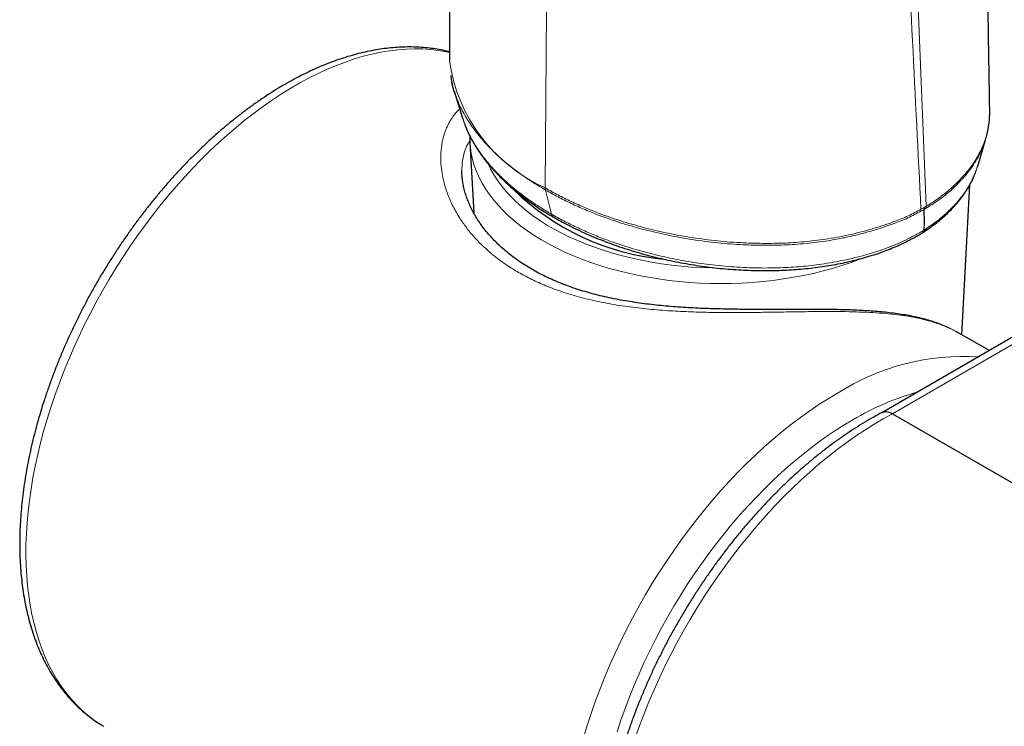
# Model space of a CAD drawing. Header units: millimetres. Extents: x 8 to 2230, y 12 to 2204.
# Tile 101 of 162: x 2041 to 2086, y 693 to 726. Entities that reach past the tile are written whole.
import ezdxf

# ---------------------------------------------------------------- set-up
doc = ezdxf.new("R2010")
doc.units = ezdxf.units.MM

msp = doc.modelspace()

# ---------------------------------------------------------------- linework, layer by layer
at = {"color": 252, "linetype": 'Continuous', "lineweight": 0}
for p, q in [((2078.952, 804.683), (2082.551, 716.908)), ((2064.971, 725.987), (2064.915, 717.757)), ((2064.915, 717.757), (2064.926, 717.661)), ((2064.926, 717.661), (2065.199, 716.545)), ((2082.295, 716.679), (2082.307, 716.771)), ((2082.452, 716.762), (2082.543, 716.82)), ((2082.543, 716.82), (2082.551, 716.908)), ((2097.106, 716.622), (2080.995, 707.311))]:
    msp.add_line(p, q, dxfattribs=at)
at = {"color": 7, "linetype": 'Continuous', "lineweight": 30}
for p, q in [((2060.481, 723.626), (2060.481, 723.62)), ((2060.695, 722.239), (2061.08, 720.994)), ((2061.087, 721.002), (2061.096, 720.972)), ((2061.427, 719.841), (2061.426, 719.86)), ((2084.949, 718.811), (2085.312, 720.045)), ((2061.427, 719.841), (2061.599, 716.603)), ((2084.945, 718.812), (2084.942, 718.802)), ((2084.2, 710.962), (2084.568, 717.909)), ((2097.724, 717.317), (2080.491, 707.357)), ((2085.48, 710.241), (2083.955, 711.1)), ((2080.995, 707.311), (2100.087, 696.289))]:
    msp.add_line(p, q, dxfattribs=at)
at = {"color": 252, "linetype": 'Continuous', "lineweight": 0, "flags": 128}
for points in [[(2060.482, 724.027), (2060.327, 724.06), (2059.972, 724.122), (2059.61, 724.166), (2059.24, 724.191), (2058.863, 724.198), (2058.48, 724.185), (2058.091, 724.155), (2057.696, 724.106), (2057.297, 724.038), (2056.893, 723.952), (2056.485, 723.848), (2056.073, 723.725), (2055.658, 723.585), (2055.24, 723.426), (2054.821, 723.25), (2054.399, 723.057), (2053.976, 722.846), (2053.553, 722.618), (2053.129, 722.373), (2052.706, 722.112), (2052.283, 721.835), (2051.861, 721.542), (2051.442, 721.233), (2051.024, 720.91), (2050.609, 720.571), (2050.197, 720.218), (2049.789, 719.851), (2049.385, 719.471), (2048.986, 719.077), (2048.591, 718.671), (2048.202, 718.252), (2047.819, 717.822), (2047.442, 717.381), (2047.072, 716.928), (2046.71, 716.466), (2046.355, 715.994), (2046.008, 715.513), (2045.669, 715.023), (2045.34, 714.526), (2045.019, 714.02), (2044.708, 713.509), (2044.407, 712.99), (2044.117, 712.466), (2043.837, 711.938), (2043.568, 711.404), (2043.31, 710.867), (2043.064, 710.327), (2042.83, 709.784), (2042.608, 709.239), (2042.398, 708.693), (2042.201, 708.146), (2042.016, 707.599), (2041.845, 707.052), (2041.687, 706.507), (2041.543, 705.964), (2041.412, 705.423), (2041.295, 704.885), (2041.191, 704.351), (2041.102, 703.821), (2041.027, 703.296), (2040.966, 702.777), (2040.919, 702.264), (2040.887, 701.757), (2040.869, 701.258), (2040.865, 700.767), (2040.876, 700.284), (2040.901, 699.81), (2040.941, 699.345), (2040.995, 698.891), (2041.063, 698.448), (2041.145, 698.015), (2041.241, 697.594), (2041.351, 697.185), (2041.476, 696.789), (2041.613, 696.406), (2041.765, 696.036), (2041.929, 695.681), (2042.107, 695.339), (2042.298, 695.012), (2042.501, 694.701), (2042.717, 694.404), (2042.945, 694.124), (2043.186, 693.86), (2043.438, 693.612), (2043.701, 693.38), (2043.976, 693.166), (2044.261, 692.969), (2044.466, 692.842)], [(2079.629, 714.513), (2079.48, 714.455), (2079.069, 714.304), (2078.647, 714.164), (2078.216, 714.034), (2077.775, 713.914), (2077.326, 713.805), (2076.869, 713.707), (2076.406, 713.621), (2075.937, 713.545), (2075.463, 713.481), (2074.984, 713.428), (2074.503, 713.387), (2074.018, 713.358), (2073.532, 713.341), (2073.045, 713.335), (2072.558, 713.341), (2072.072, 713.358), (2071.588, 713.388), (2071.106, 713.429), (2070.628, 713.482), (2070.154, 713.546), (2069.685, 713.622), (2069.222, 713.709), (2068.765, 713.807), (2068.316, 713.916), (2067.876, 714.036), (2067.444, 714.166), (2067.022, 714.307), (2066.611, 714.457), (2066.212, 714.618), (2065.824, 714.788), (2065.449, 714.967), (2065.087, 715.156), (2064.739, 715.352), (2064.406, 715.557), (2064.088, 715.77), (2063.785, 715.991), (2063.499, 716.218), (2063.23, 716.452), (2062.978, 716.693), (2062.743, 716.939), (2062.527, 717.191), (2062.329, 717.448), (2062.15, 717.709), (2061.99, 717.975), (2061.849, 718.244), (2061.728, 718.516), (2061.627, 718.791), (2061.546, 719.069), (2061.485, 719.348), (2061.444, 719.628), (2061.427, 719.841)], [(2062.286, 718.842), (2062.399, 718.61), (2062.547, 718.349), (2062.714, 718.092), (2062.899, 717.84), (2063.103, 717.592), (2063.326, 717.349), (2063.566, 717.112), (2063.823, 716.881), (2064.098, 716.657), (2064.388, 716.439), (2064.695, 716.229), (2065.017, 716.027), (2065.353, 715.833), (2065.703, 715.648), (2066.067, 715.471), (2066.444, 715.303), (2066.833, 715.145), (2067.233, 714.996), (2067.643, 714.858), (2068.064, 714.73), (2068.494, 714.612), (2068.932, 714.505), (2069.377, 714.409), (2069.829, 714.324), (2070.287, 714.25), (2070.75, 714.188), (2071.218, 714.137), (2071.688, 714.097), (2072.162, 714.07), (2072.636, 714.053), (2072.842, 714.05)], [(2066.694, 692.37), (2066.863, 692.923), (2067.046, 693.476), (2067.241, 694.03), (2067.449, 694.583), (2067.67, 695.135), (2067.903, 695.685), (2068.148, 696.233), (2068.404, 696.778), (2068.672, 697.319), (2068.952, 697.856), (2069.242, 698.388), (2069.543, 698.915), (2069.853, 699.435), (2070.174, 699.949), (2070.504, 700.456), (2070.843, 700.955), (2071.191, 701.445), (2071.547, 701.927), (2071.911, 702.399), (2072.282, 702.861), (2072.661, 703.312), (2073.046, 703.753), (2073.437, 704.181), (2073.834, 704.598), (2074.236, 705.002), (2074.643, 705.393), (2075.054, 705.771), (2075.469, 706.135), (2075.888, 706.484), (2076.309, 706.819), (2076.733, 707.139), (2077.159, 707.443), (2077.586, 707.731), (2078.014, 708.004), (2078.443, 708.26)], [(2080.995, 707.311), (2080.565, 707.075), (2080.135, 706.823), (2079.705, 706.554), (2079.276, 706.269), (2078.848, 705.968), (2078.422, 705.651), (2077.999, 705.319), (2077.578, 704.972), (2077.161, 704.611), (2076.747, 704.235), (2076.337, 703.846), (2075.933, 703.444), (2075.533, 703.029), (2075.139, 702.601), (2074.751, 702.162), (2074.37, 701.712), (2073.996, 701.25), (2073.629, 700.779), (2073.27, 700.298), (2072.919, 699.808), (2072.577, 699.309), (2072.244, 698.802), (2071.92, 698.288), (2071.606, 697.767), (2071.302, 697.239), (2071.009, 696.706), (2070.726, 696.169), (2070.455, 695.626), (2070.195, 695.08), (2069.947, 694.531), (2069.711, 693.979), (2069.487, 693.426), (2069.276, 692.871), (2069.078, 692.315)], [(2079.157, 707.031), (2078.74, 706.783), (2078.325, 706.518), (2077.91, 706.237), (2077.497, 705.94), (2077.086, 705.628), (2076.678, 705.301), (2076.272, 704.959), (2075.87, 704.604), (2075.472, 704.234), (2075.078, 703.851), (2074.689, 703.455), (2074.306, 703.047), (2073.928, 702.627), (2073.557, 702.196), (2073.193, 701.754), (2072.835, 701.301), (2072.486, 700.839), (2072.144, 700.367), (2071.811, 699.887), (2071.486, 699.399), (2071.171, 698.903), (2070.866, 698.4), (2070.57, 697.892), (2070.285, 697.377), (2070.01, 696.857), (2069.747, 696.333), (2069.495, 695.805), (2069.254, 695.274), (2069.026, 694.741), (2068.809, 694.206), (2068.606, 693.669), (2068.414, 693.132), (2068.236, 692.595)]]:
    msp.add_lwpolyline(points, dxfattribs=at)
at = {"color": 252, "linetype": 'Continuous', "lineweight": 0}
for centre, radius, start, end in [((2068.02, 724.714), 7.619, 188.2557, 245.9476), ((2084.286, 699.093), 10.87, 86.4295, 122.5146), ((2085.744, 695.858), 12.97, 106.0178, 120.5219)]:
    msp.add_arc(centre, radius, start, end, dxfattribs=at)
at = {"color": 7, "linetype": 'Continuous', "lineweight": 30}
msp.add_arc((2071.456, 725.846), 11.435, 225.4976, 264.6036, dxfattribs=at)
for points, knots in [([(2059.349, 810.306), (2059.352, 810.224), (2059.359, 809.978), (2059.371, 809.567), (2059.386, 809.065), (2059.401, 808.545), (2059.416, 807.998), (2059.429, 807.54), (2059.439, 807.198), (2059.445, 806.996), (2059.449, 806.837), (2059.453, 806.718), (2059.456, 806.597), (2059.46, 806.443), (2059.466, 806.226), (2059.474, 805.957), (2059.483, 805.636), (2059.494, 805.225), (2059.508, 804.726), (2059.524, 804.142), (2059.537, 803.655), (2059.547, 803.277), (2059.554, 803.023), (2059.56, 802.765), (2059.567, 802.518), (2059.573, 802.297), (2059.578, 802.117), (2059.581, 801.976), (2059.585, 801.843), (2059.589, 801.69), (2059.594, 801.495), (2059.6, 801.26), (2059.607, 800.991), (2059.616, 800.641), (2059.626, 800.231), (2059.638, 799.777), (2059.649, 799.344), (2059.659, 798.933), (2059.669, 798.553), (2059.677, 798.213), (2059.684, 797.936), (2059.689, 797.711), (2059.694, 797.511), (2059.7, 797.288), (2059.706, 797.028), (2059.713, 796.739), (2059.72, 796.433), (2059.728, 796.086), (2059.738, 795.701), (2059.748, 795.277), (2059.757, 794.854), (2059.767, 794.434), (2059.777, 794.02), (2059.785, 793.655), (2059.792, 793.353), (2059.797, 793.122), (2059.802, 792.913), (2059.806, 792.703), (2059.812, 792.472), (2059.818, 792.198), (2059.825, 791.875), (2059.833, 791.495), (2059.842, 791.074), (2059.852, 790.609), (2059.861, 790.183), (2059.869, 789.817), (2059.875, 789.537), (2059.88, 789.288), (2059.885, 789.077), (2059.888, 788.905), (2059.891, 788.76), (2059.894, 788.614), (2059.898, 788.439), (2059.902, 788.223), (2059.907, 787.976), (2059.912, 787.717), (2059.919, 787.384), (2059.927, 786.985), (2059.936, 786.543), (2059.944, 786.145), (2059.95, 785.795), (2059.956, 785.48), (2059.961, 785.233), (2059.965, 785.028), (2059.969, 784.839), (2059.973, 784.611), (2059.978, 784.358), (2059.982, 784.1), (2059.987, 783.848), (2059.992, 783.605), (2059.997, 783.29), (2060.004, 782.914), (2060.012, 782.485), (2060.018, 782.131), (2060.023, 781.846), (2060.027, 781.626), (2060.03, 781.43), (2060.033, 781.258), (2060.036, 781.111), (2060.038, 780.982), (2060.04, 780.853), (2060.043, 780.697), (2060.047, 780.491), (2060.051, 780.24), (2060.056, 779.918), (2060.062, 779.556), (2060.069, 779.154), (2060.075, 778.772), (2060.081, 778.412), (2060.086, 778.09), (2060.09, 777.824), (2060.094, 777.604), (2060.097, 777.411), (2060.1, 777.202), (2060.105, 776.906), (2060.111, 776.522), (2060.118, 776.061), (2060.125, 775.585), (2060.132, 775.106), (2060.139, 774.638), (2060.145, 774.168), (2060.152, 773.71), (2060.158, 773.271), (2060.164, 772.862), (2060.169, 772.509), (2060.173, 772.192), (2060.177, 771.906), (2060.181, 771.594), (2060.185, 771.297), (2060.189, 771.014), (2060.192, 770.755), (2060.196, 770.478), (2060.199, 770.19), (2060.203, 769.917), (2060.206, 769.689), (2060.208, 769.524), (2060.209, 769.406), (2060.21, 769.307), (2060.212, 769.155), (2060.215, 768.926), (2060.219, 768.614), (2060.223, 768.255), (2060.228, 767.861), (2060.233, 767.435), (2060.238, 766.986), (2060.243, 766.588), (2060.247, 766.247), (2060.25, 765.967), (2060.253, 765.681), (2060.256, 765.408), (2060.259, 765.166), (2060.261, 764.976), (2060.263, 764.811), (2060.265, 764.634), (2060.267, 764.409), (2060.27, 764.132), (2060.273, 763.811), (2060.277, 763.467), (2060.281, 763.121), (2060.284, 762.749), (2060.288, 762.355), (2060.292, 761.941), (2060.296, 761.557), (2060.299, 761.23), (2060.302, 760.964), (2060.304, 760.757), (2060.306, 760.576), (2060.307, 760.396), (2060.309, 760.192), (2060.312, 759.947), (2060.314, 759.659), (2060.317, 759.339), (2060.321, 758.93), (2060.325, 758.451), (2060.33, 757.908), (2060.334, 757.376), (2060.338, 756.9), (2060.342, 756.489), (2060.344, 756.153), (2060.347, 755.852), (2060.349, 755.553), (2060.352, 755.239), (2060.354, 754.887), (2060.357, 754.501), (2060.361, 754.071), (2060.364, 753.596), (2060.368, 753.116), (2060.371, 752.651), (2060.374, 752.218), (2060.377, 751.796), (2060.38, 751.384), (2060.382, 750.987), (2060.385, 750.616), (2060.387, 750.289), (2060.389, 750.013), (2060.39, 749.77), (2060.392, 749.532), (2060.393, 749.275), (2060.395, 748.99), (2060.397, 748.676), (2060.399, 748.33), (2060.401, 747.954), (2060.403, 747.551), (2060.406, 747.12), (2060.408, 746.666), (2060.411, 746.247), (2060.413, 745.89), (2060.414, 745.617), (2060.415, 745.394), (2060.416, 745.212), (2060.417, 745.041), (2060.418, 744.835), (2060.419, 744.571), (2060.421, 744.247), (2060.423, 743.888), (2060.425, 743.512), (2060.428, 742.759), (2060.432, 741.926), (2060.436, 741.027), (2060.438, 740.449), (2060.44, 740.001), (2060.441, 739.675), (2060.442, 739.469), (2060.443, 739.293), (2060.443, 739.147), (2060.444, 738.974), (2060.445, 738.744), (2060.446, 738.429), (2060.447, 738.056), (2060.449, 737.626), (2060.451, 737.142), (2060.452, 736.611), (2060.454, 736.035), (2060.456, 735.416), (2060.458, 734.886), (2060.459, 734.458), (2060.46, 734.161), (2060.46, 733.893), (2060.461, 733.669), (2060.462, 733.492), (2060.462, 733.358), (2060.462, 733.243), (2060.463, 733.12), (2060.463, 732.962), (2060.463, 732.767), (2060.464, 732.534), (2060.465, 732.267), (2060.466, 731.84), (2060.467, 731.277), (2060.469, 730.536), (2060.47, 729.765), (2060.472, 728.957), (2060.473, 728.161), (2060.474, 727.558), (2060.475, 727.157), (2060.475, 726.97), (2060.475, 726.813), (2060.475, 726.694), (2060.476, 726.606), (2060.476, 726.531), (2060.476, 726.437), (2060.476, 726.293), (2060.476, 726.091), (2060.477, 725.825), (2060.477, 725.501), (2060.477, 725.118), (2060.478, 724.676), (2060.478, 724.176), (2060.479, 723.818), (2060.479, 723.626), (2060.479, 723.62)], [0, 0, 0, 0, 0.002845, 0.0086, 0.014333, 0.020358, 0.026733, 0.033445, 0.036311, 0.038669, 0.040518, 0.041859, 0.042808, 0.044722, 0.047241, 0.050365, 0.054095, 0.058424, 0.064679, 0.071461, 0.078772, 0.08165, 0.084601, 0.087627, 0.090635, 0.09321, 0.095299, 0.096904, 0.098122, 0.099939, 0.102206, 0.104923, 0.10809, 0.111577, 0.117082, 0.122342, 0.127358, 0.13213, 0.136612, 0.140567, 0.143961, 0.146235, 0.148367, 0.150929, 0.153956, 0.157415, 0.16098, 0.164568, 0.169439, 0.174352, 0.179254, 0.184113, 0.188928, 0.193599, 0.196755, 0.19939, 0.201607, 0.203999, 0.206663, 0.209601, 0.213492, 0.217861, 0.222728, 0.228093, 0.233956, 0.237462, 0.240778, 0.243651, 0.24608, 0.248067, 0.24961, 0.25111, 0.253114, 0.255627, 0.258608, 0.261629, 0.264574, 0.27014, 0.275414, 0.279849, 0.283889, 0.287516, 0.29073, 0.292416, 0.294593, 0.297262, 0.300309, 0.303301, 0.306196, 0.308995, 0.311698, 0.317051, 0.321982, 0.326483, 0.329292, 0.331822, 0.334074, 0.336047, 0.337742, 0.339159, 0.340494, 0.34218, 0.344547, 0.347592, 0.350838, 0.355641, 0.36008, 0.364681, 0.368813, 0.372503, 0.375761, 0.378016, 0.380059, 0.382417, 0.385224, 0.390276, 0.395636, 0.401109, 0.406693, 0.412139, 0.417258, 0.42287, 0.427925, 0.432407, 0.436969, 0.440089, 0.443342, 0.446831, 0.450825, 0.453601, 0.456582, 0.459767, 0.463158, 0.466513, 0.469156, 0.471044, 0.472195, 0.473226, 0.474452, 0.477427, 0.481154, 0.485195, 0.489816, 0.494735, 0.4999, 0.505309, 0.508452, 0.511672, 0.514969, 0.518292, 0.521115, 0.523297, 0.524844, 0.526826, 0.52941, 0.532597, 0.536386, 0.540497, 0.54447, 0.548299, 0.553328, 0.558086, 0.562572, 0.566602, 0.569377, 0.571755, 0.573735, 0.575606, 0.577969, 0.580785, 0.584091, 0.587886, 0.59185, 0.598192, 0.604436, 0.610582, 0.616581, 0.620885, 0.624753, 0.628184, 0.63129, 0.635081, 0.63904, 0.643449, 0.648402, 0.653898, 0.65988, 0.664985, 0.669969, 0.674834, 0.679579, 0.684204, 0.688559, 0.692404, 0.695478, 0.698124, 0.700773, 0.703734, 0.707009, 0.710597, 0.714616, 0.718951, 0.723601, 0.728567, 0.733849, 0.739301, 0.743047, 0.746202, 0.748764, 0.750734, 0.752509, 0.754693, 0.75786, 0.761623, 0.765909, 0.770276, 0.774654, 0.791951, 0.799112, 0.805773, 0.811932, 0.814648, 0.817047, 0.819071, 0.82072, 0.822112, 0.82506, 0.828689, 0.833001, 0.837994, 0.843589, 0.849745, 0.856396, 0.863541, 0.87118, 0.87477, 0.878354, 0.881465, 0.884048, 0.886102, 0.887628, 0.888673, 0.890074, 0.891902, 0.894157, 0.896839, 0.899949, 0.90344, 0.911619, 0.919471, 0.929126, 0.938322, 0.9475, 0.956721, 0.959227, 0.961393, 0.963202, 0.964653, 0.965542, 0.966238, 0.967264, 0.968813, 0.971211, 0.974285, 0.978035, 0.982463, 0.987567, 0.993347, 0.999804, 1, 1, 1, 1]), ([(2085.492, 721.365), (2085.492, 721.37), (2085.489, 721.506), (2085.485, 721.753), (2085.48, 722.09), (2085.475, 722.361), (2085.472, 722.572), (2085.469, 722.728), (2085.467, 722.86), (2085.465, 722.975), (2085.463, 723.09), (2085.461, 723.211), (2085.459, 723.346), (2085.457, 723.494), (2085.454, 723.657), (2085.451, 723.891), (2085.445, 724.206), (2085.439, 724.614), (2085.432, 725.028), (2085.426, 725.441), (2085.419, 725.848), (2085.413, 726.282), (2085.406, 726.743), (2085.398, 727.231), (2085.39, 727.744), (2085.383, 728.183), (2085.378, 728.529), (2085.374, 728.765), (2085.371, 728.967), (2085.369, 729.137), (2085.367, 729.276), (2085.365, 729.408), (2085.362, 729.565), (2085.359, 729.775), (2085.355, 730.044), (2085.351, 730.348), (2085.346, 730.665), (2085.34, 731.092), (2085.332, 731.613), (2085.323, 732.212), (2085.315, 732.758), (2085.308, 733.253), (2085.302, 733.698), (2085.296, 734.093), (2085.291, 734.438), (2085.287, 734.73), (2085.284, 734.972), (2085.28, 735.2), (2085.277, 735.452), (2085.273, 735.756), (2085.268, 736.098), (2085.262, 736.529), (2085.255, 737.049), (2085.246, 737.663), (2085.238, 738.299), (2085.229, 738.942), (2085.22, 739.584), (2085.213, 740.138), (2085.207, 740.599), (2085.202, 740.956), (2085.198, 741.279), (2085.194, 741.567), (2085.191, 741.819), (2085.188, 742.067), (2085.184, 742.327), (2085.181, 742.628), (2085.176, 742.954), (2085.172, 743.295), (2085.168, 743.632), (2085.164, 743.961), (2085.159, 744.333), (2085.154, 744.741), (2085.148, 745.187), (2085.143, 745.635), (2085.137, 746.108), (2085.131, 746.604), (2085.125, 747.106), (2085.118, 747.628), (2085.112, 748.164), (2085.105, 748.712), (2085.099, 749.247), (2085.093, 749.782), (2085.086, 750.334), (2085.081, 750.827), (2085.076, 751.237), (2085.072, 751.553), (2085.069, 751.858), (2085.066, 752.146), (2085.063, 752.427), (2085.059, 752.714), (2085.056, 753.037), (2085.052, 753.352), (2085.049, 753.639), (2085.046, 753.873), (2085.044, 754.074), (2085.042, 754.236), (2085.041, 754.366), (2085.04, 754.484), (2085.038, 754.646), (2085.035, 754.871), (2085.032, 755.169), (2085.028, 755.507), (2085.024, 755.884), (2085.02, 756.299), (2085.016, 756.682), (2085.012, 757.023), (2085.009, 757.295), (2085.007, 757.542), (2085.005, 757.755), (2085.003, 757.944), (2085.001, 758.133), (2084.998, 758.338), (2084.996, 758.571), (2084.993, 758.824), (2084.991, 759.086), (2084.988, 759.351), (2084.985, 759.606), (2084.983, 759.851), (2084.98, 760.079), (2084.978, 760.291), (2084.976, 760.481), (2084.975, 760.65), (2084.973, 760.82), (2084.971, 761.012), (2084.969, 761.246), (2084.966, 761.517), (2084.963, 761.805), (2084.96, 762.092), (2084.957, 762.441), (2084.953, 762.839), (2084.949, 763.236), (2084.946, 763.552), (2084.944, 763.797), (2084.942, 764.014), (2084.94, 764.207), (2084.938, 764.379), (2084.936, 764.556), (2084.934, 764.758), (2084.932, 764.999), (2084.93, 765.262), (2084.927, 765.53), (2084.925, 765.79), (2084.922, 766.073), (2084.919, 766.375), (2084.916, 766.695), (2084.913, 766.993), (2084.911, 767.243), (2084.909, 767.445), (2084.908, 767.603), (2084.907, 767.743), (2084.905, 767.875), (2084.904, 768.016), (2084.902, 768.186), (2084.901, 768.394), (2084.898, 768.631), (2084.896, 768.917), (2084.893, 769.238), (2084.89, 769.586), (2084.887, 769.925), (2084.884, 770.25), (2084.882, 770.529), (2084.88, 770.756), (2084.878, 770.933), (2084.877, 771.089), (2084.875, 771.227), (2084.874, 771.363), (2084.873, 771.52), (2084.871, 771.712), (2084.869, 771.939), (2084.867, 772.187), (2084.865, 772.442), (2084.863, 772.686), (2084.861, 772.912), (2084.859, 773.177), (2084.856, 773.471), (2084.853, 773.798), (2084.851, 774.107), (2084.848, 774.417), (2084.846, 774.736), (2084.843, 775.076), (2084.839, 775.538), (2084.834, 776.124), (2084.828, 776.839), (2084.824, 777.436), (2084.82, 777.903), (2084.817, 778.216), (2084.815, 778.503), (2084.813, 778.756), (2084.811, 778.989), (2084.809, 779.236), (2084.807, 779.521), (2084.805, 779.854), (2084.802, 780.211), (2084.799, 780.57), (2084.796, 780.922), (2084.794, 781.266), (2084.791, 781.605), (2084.789, 781.924), (2084.787, 782.21), (2084.785, 782.464), (2084.783, 782.702), (2084.781, 782.96), (2084.779, 783.254), (2084.776, 783.588), (2084.774, 783.949), (2084.771, 784.336), (2084.768, 784.75), (2084.765, 785.183), (2084.762, 785.579), (2084.76, 785.91), (2084.758, 786.155), (2084.756, 786.346), (2084.755, 786.504), (2084.754, 786.656), (2084.753, 786.828), (2084.751, 787.049), (2084.75, 787.324), (2084.747, 787.655), (2084.745, 788.025), (2084.742, 788.376), (2084.74, 788.701), (2084.738, 788.991), (2084.736, 789.285), (2084.734, 789.561), (2084.733, 789.788), (2084.731, 789.962), (2084.731, 790.089), (2084.73, 790.201), (2084.729, 790.315), (2084.728, 790.443), (2084.727, 790.619), (2084.725, 790.851), (2084.723, 791.143), (2084.72, 791.597), (2084.716, 792.201), (2084.712, 792.95), (2084.707, 793.591), (2084.704, 794.107), (2084.702, 794.482), (2084.7, 794.816), (2084.697, 795.154), (2084.695, 795.528), (2084.692, 795.97), (2084.689, 796.454), (2084.686, 796.971), (2084.683, 797.444), (2084.681, 797.851), (2084.679, 798.169), (2084.677, 798.439), (2084.676, 798.671), (2084.674, 798.892), (2084.673, 799.148), (2084.671, 799.459), (2084.669, 799.83), (2084.666, 800.234), (2084.664, 800.664), (2084.661, 801.056), (2084.659, 801.407), (2084.657, 801.714), (2084.656, 802.015), (2084.654, 802.291), (2084.653, 802.522), (2084.652, 802.705), (2084.651, 802.869), (2084.65, 803.045), (2084.648, 803.262), (2084.647, 803.519), (2084.645, 803.816), (2084.643, 804.138), (2084.641, 804.466), (2084.639, 804.892), (2084.636, 805.398), (2084.633, 805.97), (2084.63, 806.437), (2084.628, 806.809), (2084.627, 807.092), (2084.626, 807.27), (2084.625, 807.353)], [0, 0, 0, 0, 0.000187, 0.004721, 0.008628, 0.011908, 0.014161, 0.015977, 0.017357, 0.018748, 0.019985, 0.021386, 0.02295, 0.024677, 0.026567, 0.028621, 0.032811, 0.037551, 0.042831, 0.047235, 0.051954, 0.05699, 0.062342, 0.068011, 0.073998, 0.080201, 0.083318, 0.086053, 0.088406, 0.090375, 0.091962, 0.093258, 0.094955, 0.097444, 0.100587, 0.104308, 0.108027, 0.111622, 0.119199, 0.126156, 0.132491, 0.138203, 0.143395, 0.147988, 0.151983, 0.155379, 0.158176, 0.160403, 0.163324, 0.166942, 0.170984, 0.175231, 0.181927, 0.189077, 0.196547, 0.204014, 0.211463, 0.218894, 0.223334, 0.227574, 0.231345, 0.234643, 0.237591, 0.240155, 0.243267, 0.246659, 0.2506, 0.254613, 0.258529, 0.262348, 0.266069, 0.271492, 0.276558, 0.281602, 0.287105, 0.293005, 0.298867, 0.304612, 0.31116, 0.317532, 0.323726, 0.329759, 0.336162, 0.342954, 0.346939, 0.350462, 0.353965, 0.357553, 0.360473, 0.363779, 0.367531, 0.371728, 0.374738, 0.377541, 0.379878, 0.381747, 0.383151, 0.384423, 0.38584, 0.388812, 0.392269, 0.396206, 0.400586, 0.405402, 0.410656, 0.413958, 0.417271, 0.420145, 0.422544, 0.424695, 0.426735, 0.429115, 0.431835, 0.434856, 0.437926, 0.440994, 0.444062, 0.446816, 0.449532, 0.452007, 0.454209, 0.456137, 0.457914, 0.460123, 0.462839, 0.466065, 0.469563, 0.472895, 0.476051, 0.481738, 0.486744, 0.489909, 0.492754, 0.495279, 0.497485, 0.499459, 0.501293, 0.503641, 0.506502, 0.509693, 0.512809, 0.515835, 0.518772, 0.522664, 0.526387, 0.529911, 0.533068, 0.535111, 0.536946, 0.538573, 0.539992, 0.541535, 0.543505, 0.545924, 0.548785, 0.551758, 0.555913, 0.559959, 0.563898, 0.567728, 0.57132, 0.573608, 0.57566, 0.577478, 0.57906, 0.580459, 0.582236, 0.584548, 0.587137, 0.590162, 0.593196, 0.59603, 0.598665, 0.601101, 0.605272, 0.608925, 0.612515, 0.616054, 0.619714, 0.623676, 0.627893, 0.635849, 0.644109, 0.652855, 0.656692, 0.660421, 0.663763, 0.666714, 0.669279, 0.671877, 0.675343, 0.679244, 0.683488, 0.687826, 0.69177, 0.69578, 0.699839, 0.703602, 0.706933, 0.709833, 0.712446, 0.715278, 0.718833, 0.722729, 0.726937, 0.731447, 0.736261, 0.741377, 0.746599, 0.750089, 0.752943, 0.75516, 0.756774, 0.758452, 0.760461, 0.762802, 0.766186, 0.77006, 0.774372, 0.779122, 0.782332, 0.785715, 0.789272, 0.792608, 0.795364, 0.797217, 0.798666, 0.799831, 0.801139, 0.80263, 0.804303, 0.807301, 0.81075, 0.814517, 0.823165, 0.831901, 0.840711, 0.845574, 0.84995, 0.853837, 0.857242, 0.861774, 0.866946, 0.872693, 0.878734, 0.885032, 0.88924, 0.892983, 0.896139, 0.898705, 0.901098, 0.903861, 0.907668, 0.912011, 0.916824, 0.921844, 0.927047, 0.930552, 0.934135, 0.937792, 0.941103, 0.943796, 0.945871, 0.947498, 0.949542, 0.952066, 0.955071, 0.958556, 0.962468, 0.96634, 0.970064, 0.977387, 0.984062, 0.990086, 0.993748, 0.997095, 1, 1, 1, 1]), ([(2060.479, 724.052), (2060.462, 724.057), (2060.331, 724.093), (2060.08, 724.145), (2059.726, 724.206), (2059.364, 724.249), (2058.996, 724.275), (2058.622, 724.284), (2058.242, 724.276), (2057.856, 724.251), (2057.466, 724.208), (2057.071, 724.148), (2056.672, 724.071), (2056.27, 723.977), (2055.864, 723.866), (2055.456, 723.738), (2055.046, 723.593), (2054.635, 723.431), (2054.222, 723.253), (2053.809, 723.059), (2053.396, 722.849), (2053.075, 722.675), (2052.893, 722.57), (2052.847, 722.544)], [0, 0, 0, 0, 0.007467, 0.057246, 0.1072, 0.15735, 0.207709, 0.258284, 0.309075, 0.360079, 0.411285, 0.462679, 0.514242, 0.565956, 0.6178, 0.669753, 0.721796, 0.77391, 0.826077, 0.878284, 0.930515, 0.982761, 1, 1, 1, 1]), ([(2060.533, 722.96), (2060.542, 722.901), (2060.563, 722.758), (2060.597, 722.616), (2060.616, 722.534)], [0, 0, 0, 0, 0.41661, 1, 1, 1, 1]), ([(2060.77, 722.025), (2060.751, 722.076), (2060.689, 722.24), (2060.63, 722.447), (2060.6, 722.603), (2060.592, 722.644)], [0, 0, 0, 0, 0.247795, 0.802456, 1, 1, 1, 1]), ([(2052.847, 722.544), (2052.774, 722.501), (2052.564, 722.379), (2052.218, 722.164), (2051.808, 721.896), (2051.4, 721.614), (2050.995, 721.317), (2050.593, 721.007), (2050.193, 720.684), (2049.797, 720.347), (2049.405, 719.998), (2049.018, 719.637), (2048.635, 719.264), (2048.257, 718.88), (2047.884, 718.484), (2047.517, 718.078), (2047.157, 717.662), (2046.802, 717.236), (2046.455, 716.801), (2046.114, 716.357), (2045.781, 715.905), (2045.456, 715.444), (2045.138, 714.976), (2044.83, 714.501), (2044.529, 714.02), (2044.238, 713.533), (2043.956, 713.04), (2043.684, 712.542), (2043.422, 712.039), (2043.169, 711.533), (2042.927, 711.022), (2042.696, 710.509), (2042.475, 709.994), (2042.266, 709.476), (2042.068, 708.957), (2041.881, 708.437), (2041.706, 707.916), (2041.543, 707.395), (2041.392, 706.875), (2041.254, 706.356), (2041.128, 705.839), (2041.014, 705.324), (2040.913, 704.811), (2040.826, 704.301), (2040.751, 703.795), (2040.689, 703.294), (2040.641, 702.796), (2040.606, 702.304), (2040.584, 701.817), (2040.576, 701.337), (2040.581, 700.863), (2040.601, 700.396), (2040.634, 699.937), (2040.68, 699.486), (2040.741, 699.043), (2040.815, 698.61), (2040.902, 698.187), (2041.004, 697.773), (2041.119, 697.371), (2041.247, 696.979), (2041.389, 696.6), (2041.544, 696.232), (2041.712, 695.878), (2041.892, 695.536), (2042.085, 695.209), (2042.29, 694.895), (2042.507, 694.596), (2042.735, 694.311), (2042.974, 694.041), (2043.224, 693.787), (2043.485, 693.548), (2043.755, 693.324), (2044.035, 693.117), (2044.271, 692.958), (2044.417, 692.873), (2044.462, 692.847)], [0, 0, 0, 0, 0.007426, 0.021442, 0.035455, 0.049463, 0.063467, 0.077465, 0.091457, 0.105443, 0.119422, 0.133395, 0.147363, 0.161324, 0.175279, 0.18923, 0.203175, 0.217116, 0.231053, 0.244986, 0.258916, 0.272844, 0.286769, 0.300693, 0.314615, 0.328537, 0.342458, 0.35638, 0.370302, 0.384225, 0.39815, 0.412078, 0.426007, 0.43994, 0.453877, 0.467818, 0.481763, 0.495713, 0.509669, 0.523631, 0.537598, 0.551573, 0.565554, 0.579543, 0.593539, 0.607542, 0.621552, 0.635569, 0.649592, 0.663621, 0.677655, 0.691691, 0.705729, 0.719765, 0.733797, 0.747821, 0.761834, 0.775829, 0.789804, 0.803752, 0.817667, 0.831545, 0.845378, 0.859161, 0.872891, 0.886563, 0.900175, 0.913727, 0.927219, 0.940655, 0.954038, 0.967377, 0.980678, 0.993951, 1, 1, 1, 1]), ([(2085.309, 720.036), (2085.312, 720.045), (2085.344, 720.143), (2085.389, 720.334), (2085.443, 720.61), (2085.476, 720.888), (2085.493, 721.14), (2085.491, 721.299), (2085.49, 721.365)], [0, 0, 0, 0, 0.019721, 0.225886, 0.433218, 0.642194, 0.853121, 1, 1, 1, 1]), ([(2061.09, 720.969), (2061.101, 720.928), (2061.12, 720.865), (2061.144, 720.803), (2061.153, 720.78)], [0, 0, 0, 0, 0.6390828, 1, 1, 1, 1]), ([(2061.169, 720.738), (2061.19, 720.68), (2061.247, 720.526), (2061.358, 720.278), (2061.502, 719.995), (2061.666, 719.712), (2061.848, 719.429), (2062.049, 719.149), (2062.269, 718.87), (2062.506, 718.595), (2062.761, 718.325), (2063.032, 718.058), (2063.32, 717.798), (2063.624, 717.543), (2063.944, 717.294), (2064.28, 717.05), (2064.613, 716.824), (2064.946, 716.613), (2065.169, 716.479), (2065.29, 716.412), (2065.295, 716.409)], [0, 0, 0, 0, 0.0345118, 0.09157, 0.1493543, 0.2078669, 0.2673708, 0.3275186, 0.3882898, 0.4495856, 0.5112981, 0.5733125, 0.6355091, 0.6977543, 0.7603842, 0.8235594, 0.8869317, 0.9410047, 0.997445, 1, 1, 1, 1]), ([(2061.423, 720.156), (2061.423, 720.14), (2061.418, 720.042), (2061.423, 719.944), (2061.427, 719.862)], [0, 0, 0, 0, 0.162077, 1, 1, 1, 1]), ([(2083.689, 711.236), (2083.645, 711.258), (2083.509, 711.326), (2083.269, 711.426), (2082.97, 711.537), (2082.659, 711.636), (2082.337, 711.723), (2082.006, 711.799), (2081.664, 711.865), (2081.311, 711.922), (2080.948, 711.971), (2080.578, 712.012), (2080.202, 712.045), (2079.82, 712.072), (2079.435, 712.094), (2079.046, 712.11), (2078.651, 712.122), (2078.25, 712.13), (2077.84, 712.136), (2077.423, 712.139), (2077.002, 712.14), (2076.578, 712.139), (2076.15, 712.138), (2075.716, 712.136), (2075.275, 712.135), (2074.83, 712.135), (2074.381, 712.136), (2073.929, 712.139), (2073.476, 712.145), (2073.02, 712.155), (2072.562, 712.168), (2072.103, 712.185), (2071.643, 712.208), (2071.184, 712.236), (2070.728, 712.27), (2070.274, 712.311), (2069.826, 712.359), (2069.382, 712.414), (2068.943, 712.478), (2068.508, 712.551), (2068.081, 712.632), (2067.662, 712.722), (2067.251, 712.821), (2066.851, 712.929), (2066.462, 713.046), (2066.086, 713.172), (2065.721, 713.307), (2065.366, 713.452), (2065.021, 713.607), (2064.685, 713.773), (2064.361, 713.948), (2064.05, 714.132), (2063.754, 714.323), (2063.472, 714.522), (2063.206, 714.727), (2062.955, 714.939), (2062.716, 715.159), (2062.491, 715.388), (2062.279, 715.625), (2062.082, 715.866), (2061.902, 716.112), (2061.74, 716.359), (2061.594, 716.606), (2061.467, 716.851), (2061.358, 717.094), (2061.266, 717.336), (2061.189, 717.577), (2061.129, 717.816), (2061.086, 718.048), (2061.06, 718.27), (2061.049, 718.432), (2061.051, 718.515), (2061.052, 718.532)], [0, 0, 0, 0, 0.007946, 0.024137, 0.040371, 0.056549, 0.072592, 0.088444, 0.104104, 0.119946, 0.135604, 0.151038, 0.166224, 0.181151, 0.195816, 0.210221, 0.224376, 0.238506, 0.252691, 0.266862, 0.280921, 0.294785, 0.308544, 0.322459, 0.336381, 0.350331, 0.364333, 0.378345, 0.392311, 0.406351, 0.420461, 0.434633, 0.448858, 0.463123, 0.477413, 0.491707, 0.50598, 0.520207, 0.534524, 0.548865, 0.563214, 0.577546, 0.591843, 0.60609, 0.62027, 0.634369, 0.648388, 0.662393, 0.676629, 0.690911, 0.705219, 0.719535, 0.733834, 0.748099, 0.762315, 0.776479, 0.790739, 0.805322, 0.820004, 0.83475, 0.849525, 0.864286, 0.878992, 0.893612, 0.908125, 0.922621, 0.937459, 0.952316, 0.967117, 0.981815, 0.996373, 1, 1, 1, 1]), ([(2082.37, 715.68), (2082.407, 715.703), (2082.543, 715.788), (2082.766, 715.945), (2083.037, 716.149), (2083.292, 716.361), (2083.533, 716.579), (2083.758, 716.804), (2083.966, 717.036), (2084.158, 717.273), (2084.333, 717.515), (2084.489, 717.761), (2084.629, 718.011), (2084.749, 718.265), (2084.827, 718.448), (2084.86, 718.548), (2084.864, 718.56)], [0, 0, 0, 0, 0.0295085, 0.1100524, 0.1905788, 0.2710742, 0.3515136, 0.4318637, 0.5120836, 0.5921268, 0.6719444, 0.7514498, 0.8303049, 0.9093022, 0.9886713, 1, 1, 1, 1]), ([(2084.916, 718.717), (2084.924, 718.74), (2084.935, 718.768), (2084.942, 718.797), (2084.943, 718.802)], [0, 0, 0, 0, 0.807273, 1, 1, 1, 1]), ([(2082.463, 716.852), (2082.463, 716.849), (2082.462, 716.817), (2082.457, 716.788), (2082.452, 716.762)], [0, 0, 0, 0, 0.1034376, 1, 1, 1, 1]), ([(2082.456, 715.81), (2082.463, 715.972), (2082.476, 716.299), (2082.46, 716.605), (2082.452, 716.759)], [0, 0, 0, 0, 0.4967654, 1, 1, 1, 1]), ([(2065.294, 716.41), (2065.298, 716.408), (2065.406, 716.343), (2065.635, 716.216), (2065.996, 716.025), (2066.39, 715.83), (2066.811, 715.637), (2067.241, 715.453), (2067.681, 715.278), (2068.129, 715.114), (2068.584, 714.96), (2069.047, 714.815), (2069.516, 714.681), (2069.991, 714.557), (2070.47, 714.445), (2070.952, 714.343), (2071.435, 714.252), (2071.92, 714.172), (2072.404, 714.104), (2072.889, 714.047), (2073.372, 714.001), (2073.852, 713.967), (2074.33, 713.944), (2074.804, 713.931), (2075.273, 713.93), (2075.736, 713.94), (2076.192, 713.96), (2076.639, 713.992), (2077.079, 714.033), (2077.513, 714.085), (2077.941, 714.148), (2078.36, 714.22), (2078.772, 714.303), (2079.174, 714.395), (2079.567, 714.497), (2079.95, 714.608), (2080.324, 714.729), (2080.685, 714.858), (2081.033, 714.996), (2081.342, 715.132), (2081.635, 715.273), (2081.908, 715.416), (2082.157, 715.551), (2082.307, 715.637), (2082.367, 715.671)], [0, 0, 0, 0, 0.000969, 0.024455, 0.049378, 0.077606, 0.105638, 0.133633, 0.161651, 0.189342, 0.217025, 0.244642, 0.272151, 0.299512, 0.326688, 0.353647, 0.380367, 0.406843, 0.433092, 0.459101, 0.484856, 0.510348, 0.535574, 0.560534, 0.585236, 0.609693, 0.633703, 0.657334, 0.680815, 0.704141, 0.727312, 0.750328, 0.773195, 0.795921, 0.818516, 0.84097, 0.863212, 0.885719, 0.907642, 0.929089, 0.946391, 0.966835, 0.986698, 1, 1, 1, 1]), ([(2082.456, 715.808), (2082.444, 715.773), (2082.423, 715.708), (2082.371, 715.682), (2082.348, 715.67)], [0, 0, 0, 0, 0.550282, 1, 1, 1, 1]), ([(2080.503, 707.363), (2080.376, 707.295), (2080.11, 707.153), (2079.706, 706.918), (2079.291, 706.662), (2078.878, 706.391), (2078.467, 706.105), (2078.058, 705.806), (2077.652, 705.493), (2077.249, 705.167), (2076.85, 704.828), (2076.455, 704.476), (2076.063, 704.112), (2075.677, 703.736), (2075.295, 703.349), (2074.919, 702.951), (2074.548, 702.542), (2074.184, 702.123), (2073.826, 701.694), (2073.474, 701.256), (2073.13, 700.808), (2072.793, 700.353), (2072.464, 699.889), (2072.143, 699.418), (2071.83, 698.94), (2071.525, 698.455), (2071.23, 697.965), (2070.944, 697.468), (2070.667, 696.967), (2070.401, 696.46), (2070.144, 695.95), (2069.898, 695.436), (2069.662, 694.919), (2069.437, 694.399), (2069.223, 693.877), (2069.02, 693.354), (2068.829, 692.829), (2068.649, 692.304), (2068.481, 691.779), (2068.326, 691.254), (2068.182, 690.73), (2068.051, 690.207), (2067.933, 689.687), (2067.827, 689.169), (2067.734, 688.653), (2067.654, 688.142), (2067.587, 687.634), (2067.534, 687.131), (2067.493, 686.632), (2067.466, 686.139), (2067.453, 685.652), (2067.453, 685.171), (2067.467, 684.698), (2067.494, 684.231), (2067.535, 683.773), (2067.59, 683.323), (2067.659, 682.882), (2067.741, 682.451), (2067.837, 682.029), (2067.947, 681.618), (2068.07, 681.218), (2068.206, 680.829), (2068.356, 680.453), (2068.518, 680.089), (2068.694, 679.738), (2068.882, 679.4), (2069.082, 679.076), (2069.294, 678.767), (2069.517, 678.472), (2069.752, 678.191), (2069.998, 677.926), (2070.255, 677.676), (2070.521, 677.442), (2070.798, 677.223), (2071.084, 677.021), (2071.312, 676.873), (2071.447, 676.798), (2071.48, 676.78)], [0, 0, 0, 0, 0.01244, 0.026029, 0.039616, 0.053201, 0.066782, 0.080359, 0.09393, 0.107495, 0.121055, 0.134609, 0.148157, 0.161699, 0.175235, 0.188767, 0.202293, 0.215814, 0.229331, 0.242845, 0.256355, 0.269861, 0.283366, 0.296868, 0.310368, 0.323868, 0.337366, 0.350864, 0.364363, 0.377862, 0.391362, 0.404863, 0.418366, 0.431872, 0.44538, 0.458892, 0.472408, 0.485927, 0.499452, 0.512981, 0.526516, 0.540057, 0.553604, 0.567157, 0.580717, 0.594284, 0.607857, 0.621438, 0.635025, 0.648618, 0.662216, 0.67582, 0.689427, 0.703036, 0.716644, 0.73025, 0.74385, 0.75744, 0.771017, 0.784576, 0.798113, 0.811621, 0.825096, 0.838532, 0.851923, 0.865266, 0.878556, 0.89179, 0.904967, 0.918087, 0.931152, 0.944165, 0.957131, 0.970057, 0.982951, 0.995822, 1, 1, 1, 1]), ([(2080.504, 707.361), (2080.519, 707.369), (2080.563, 707.394), (2080.649, 707.409), (2080.758, 707.404), (2080.876, 707.373), (2080.955, 707.332), (2080.995, 707.311)], [0, 0, 0, 0, 0.115952, 0.333805, 0.557975, 0.775828, 1, 1, 1, 1])]:
    msp.add_open_spline(points, degree=3, knots=knots, dxfattribs=at)
at = {"color": 252, "linetype": 'Continuous', "lineweight": 0}
for points, knots in [([(2077.598, 804.509), (2077.793, 801.299), (2078.304, 792.858), (2079.06, 779.227), (2079.907, 763.594), (2080.725, 747.977), (2081.524, 732.372), (2082.045, 721.974), (2082.306, 716.775)], [0, 0, 0, 0, 0.109334, 0.287468, 0.465601, 0.643734, 0.821867, 1, 1, 1, 1]), ([(2064.926, 717.661), (2064.74, 717.772), (2064.367, 717.993), (2063.844, 718.345), (2063.35, 718.713), (2062.934, 719.057), (2062.588, 719.374), (2062.303, 719.658), (2062.035, 719.949), (2061.785, 720.249), (2061.554, 720.554), (2061.342, 720.864), (2061.152, 721.181), (2060.982, 721.505), (2060.854, 721.787), (2060.792, 721.963), (2060.77, 722.025)], [0, 0, 0, 0, 0.091638, 0.183509, 0.275856, 0.368446, 0.43311, 0.498025, 0.56303, 0.628581, 0.694228, 0.760439, 0.826756, 0.893357, 0.962028, 1, 1, 1, 1]), ([(2083.953, 711.097), (2083.882, 711.137), (2083.701, 711.239), (2083.377, 711.38), (2082.981, 711.524), (2082.55, 711.648), (2082.088, 711.753), (2081.598, 711.838), (2081.08, 711.906), (2080.527, 711.959), (2079.936, 711.998), (2079.31, 712.023), (2078.656, 712.036), (2077.921, 712.04), (2077.247, 712.035), (2076.644, 712.027), (2076.182, 712.02), (2075.712, 712.013), (2075.234, 712.005), (2074.751, 711.999), (2074.115, 711.992), (2073.322, 711.989), (2072.37, 712), (2071.415, 712.029), (2070.61, 712.073), (2069.959, 712.125), (2069.458, 712.173), (2068.961, 712.231), (2068.468, 712.3), (2067.981, 712.38), (2067.499, 712.471), (2067.024, 712.574), (2066.428, 712.723), (2065.723, 712.933), (2064.966, 713.212), (2064.28, 713.519), (2063.685, 713.834), (2063.102, 714.195), (2062.54, 714.605), (2062.021, 715.06), (2061.578, 715.522), (2061.218, 715.967), (2060.887, 716.452), (2060.596, 716.976), (2060.363, 717.526), (2060.203, 718.053), (2060.11, 718.533), (2060.069, 718.974), (2060.072, 719.424), (2060.13, 719.891), (2060.242, 720.292), (2060.365, 720.593), (2060.475, 720.808), (2060.6, 721.011), (2060.743, 721.199), (2060.86, 721.334), (2060.933, 721.401), (2060.949, 721.415)], [0, 0, 0, 0, 0.012574, 0.032041, 0.051559, 0.071216, 0.090935, 0.1103, 0.129231, 0.148745, 0.168335, 0.188132, 0.208015, 0.227585, 0.252177, 0.264563, 0.276948, 0.289442, 0.301937, 0.314519, 0.3271, 0.35116, 0.375365, 0.399749, 0.424276, 0.43736, 0.450444, 0.463615, 0.476785, 0.490066, 0.503346, 0.516719, 0.530092, 0.554671, 0.579401, 0.600867, 0.622438, 0.641947, 0.666324, 0.690853, 0.712139, 0.733522, 0.752852, 0.777721, 0.802738, 0.824439, 0.846239, 0.865945, 0.8838, 0.908549, 0.933458, 0.94602, 0.958582, 0.971233, 0.983884, 0.996447, 1, 1, 1, 1]), ([(2085.489, 721.365), (2085.49, 721.334), (2085.495, 721.201), (2085.477, 720.882), (2085.422, 720.5), (2085.325, 720.129), (2085.231, 719.85), (2085.115, 719.572), (2084.976, 719.294), (2084.815, 719.019), (2084.635, 718.756), (2084.441, 718.505), (2084.232, 718.265), (2084.004, 718.027), (2083.755, 717.784), (2083.485, 717.551), (2083.193, 717.33), (2082.884, 717.117), (2082.662, 716.978), (2082.551, 716.908)], [0, 0, 0, 0, 0.019151, 0.081626, 0.196332, 0.254044, 0.311858, 0.370889, 0.430038, 0.489559, 0.549209, 0.604321, 0.659539, 0.715093, 0.77077, 0.827749, 0.884868, 0.942368, 1, 1, 1, 1]), ([(2061.096, 720.972), (2061.116, 720.902), (2061.189, 720.641), (2061.396, 720.196), (2061.713, 719.64), (2062.105, 719.095), (2062.505, 718.632), (2062.886, 718.247), (2063.251, 717.913), (2063.669, 717.567), (2064.146, 717.212), (2064.654, 716.869), (2065.017, 716.654), (2065.199, 716.545)], [0, 0, 0, 0, 0.041658, 0.155584, 0.270327, 0.386099, 0.502654, 0.57467, 0.646818, 0.734717, 0.822843, 0.911309, 1, 1, 1, 1]), ([(2061.425, 719.948), (2061.394, 719.902), (2061.289, 719.746), (2061.171, 719.427), (2061.068, 719.002), (2061.055, 718.689), (2061.049, 718.533)], [0, 0, 0, 0, 0.122034, 0.412625, 0.705339, 1, 1, 1, 1]), ([(2082.543, 716.82), (2082.653, 716.889), (2082.878, 717.029), (2083.195, 717.247), (2083.508, 717.485), (2083.809, 717.752), (2084.1, 718.041), (2084.372, 718.339), (2084.626, 718.661), (2084.854, 719.001), (2085.051, 719.361), (2085.212, 719.725), (2085.288, 719.971), (2085.325, 720.092)], [0, 0, 0, 0, 0.075635, 0.154397, 0.233349, 0.319818, 0.406539, 0.500095, 0.593959, 0.695499, 0.797411, 0.899926, 1, 1, 1, 1]), ([(2084.942, 718.802), (2084.923, 718.737), (2084.872, 718.559), (2084.753, 718.274), (2084.599, 717.965), (2084.427, 717.68), (2084.236, 717.406), (2084.015, 717.13), (2083.762, 716.854), (2083.508, 716.607), (2083.176, 716.317), (2082.832, 716.057), (2082.55, 715.873), (2082.456, 715.811)], [0, 0, 0, 0, 0.059382, 0.16042, 0.261761, 0.345684, 0.429795, 0.52531, 0.616756, 0.708437, 0.780966, 0.926742, 1, 1, 1, 1]), ([(2082.307, 716.775), (2082.211, 716.721), (2081.921, 716.561), (2081.507, 716.365), (2081.033, 716.18), (2080.613, 716.036), (2080.126, 715.884), (2079.613, 715.739), (2079.084, 715.608), (2078.55, 715.496), (2078.03, 715.407), (2077.522, 715.336), (2077.024, 715.28), (2076.521, 715.237), (2076.011, 715.207), (2075.497, 715.192), (2074.978, 715.191), (2074.458, 715.202), (2073.911, 715.226), (2073.339, 715.265), (2072.745, 715.321), (2072.153, 715.393), (2071.58, 715.479), (2071.025, 715.576), (2070.488, 715.684), (2069.957, 715.804), (2069.432, 715.935), (2068.913, 716.078), (2068.402, 716.232), (2067.9, 716.4), (2067.346, 716.601), (2066.746, 716.842), (2066.109, 717.127), (2065.497, 717.432), (2065.106, 717.646), (2064.915, 717.757), (2064.915, 717.757)], [0, 0, 0, 0, 0.020462, 0.061503, 0.082096, 0.110439, 0.138783, 0.168825, 0.198869, 0.227869, 0.256868, 0.28302, 0.309173, 0.335607, 0.362041, 0.388832, 0.415623, 0.442685, 0.469747, 0.500896, 0.532159, 0.563422, 0.594796, 0.624168, 0.65354, 0.683151, 0.712762, 0.742677, 0.772593, 0.802742, 0.832891, 0.874477, 0.916254, 0.958031, 0.999997, 1, 1, 1, 1]), ([(2064.926, 717.661), (2065.118, 717.553), (2065.501, 717.338), (2066.113, 717.036), (2066.75, 716.75), (2067.348, 716.51), (2067.894, 716.31), (2068.384, 716.147), (2068.886, 715.994), (2069.4, 715.852), (2069.927, 715.719), (2070.465, 715.597), (2071.014, 715.487), (2071.577, 715.388), (2072.153, 715.303), (2072.743, 715.231), (2073.338, 715.174), (2073.905, 715.136), (2074.441, 715.113), (2074.945, 715.101), (2075.453, 715.102), (2075.962, 715.116), (2076.475, 715.144), (2076.988, 715.187), (2077.5, 715.245), (2077.973, 715.31), (2078.474, 715.393), (2078.999, 715.501), (2079.582, 715.643), (2080.152, 715.804), (2080.645, 715.961), (2081.165, 716.139), (2081.599, 716.318), (2082.005, 716.525), (2082.199, 716.63), (2082.296, 716.682)], [0, 0, 0, 0, 0.041629, 0.083258, 0.125211, 0.167164, 0.196482, 0.225899, 0.255317, 0.285077, 0.314837, 0.344956, 0.375074, 0.405315, 0.436486, 0.467656, 0.499016, 0.530376, 0.556472, 0.582677, 0.608882, 0.635477, 0.662071, 0.689084, 0.716097, 0.743258, 0.7647, 0.797179, 0.829656, 0.862643, 0.895627, 0.917864, 0.958811, 0.979408, 1, 1, 1, 1]), ([(2082.295, 716.679), (2082.316, 716.689), (2082.369, 716.718), (2082.42, 716.743), (2082.452, 716.759)], [0, 0, 0, 0, 0.388865, 1, 1, 1, 1]), ([(2082.463, 716.852), (2082.432, 716.837), (2082.38, 716.811), (2082.328, 716.783), (2082.306, 716.771), (2082.306, 716.771)], [0, 0, 0, 0, 0.596544, 0.999725, 1, 1, 1, 1]), ([(2082.551, 716.908), (2082.551, 716.908), (2082.522, 716.89), (2082.492, 716.871), (2082.463, 716.852)], [0, 0, 0, 0, 0.000408, 1, 1, 1, 1]), ([(2082.456, 715.808), (2082.308, 715.725), (2082.026, 715.565), (2081.591, 715.339), (2081.165, 715.146), (2080.739, 714.979), (2080.327, 714.834), (2079.911, 714.704), (2079.445, 714.573), (2078.935, 714.449), (2078.382, 714.337), (2077.859, 714.251), (2077.355, 714.183), (2076.879, 714.132), (2076.408, 714.094), (2075.902, 714.067), (2075.363, 714.052), (2074.791, 714.052), (2074.225, 714.069), (2073.659, 714.1), (2073.084, 714.147), (2072.371, 714.224), (2071.523, 714.348), (2070.56, 714.533), (2069.616, 714.759), (2068.813, 714.99), (2068.147, 715.21), (2067.569, 715.421), (2066.969, 715.662), (2066.354, 715.938), (2065.76, 716.231), (2065.387, 716.44), (2065.199, 716.545)], [0, 0, 0, 0, 0.032165, 0.061593, 0.091015, 0.116424, 0.141836, 0.166032, 0.190229, 0.222454, 0.252021, 0.281589, 0.3071, 0.332611, 0.35689, 0.38117, 0.411665, 0.440965, 0.470266, 0.49987, 0.529475, 0.560675, 0.612901, 0.665502, 0.718574, 0.772006, 0.80505, 0.838094, 0.878388, 0.918865, 0.959342, 1, 1, 1, 1]), ([(2065.199, 716.545), (2065.212, 716.508), (2065.232, 716.448), (2065.278, 716.424), (2065.296, 716.415)], [0, 0, 0, 0, 0.62159, 1, 1, 1, 1])]:
    msp.add_open_spline(points, degree=3, knots=knots, dxfattribs=at)

doc.saveas('drawing.dxf')
